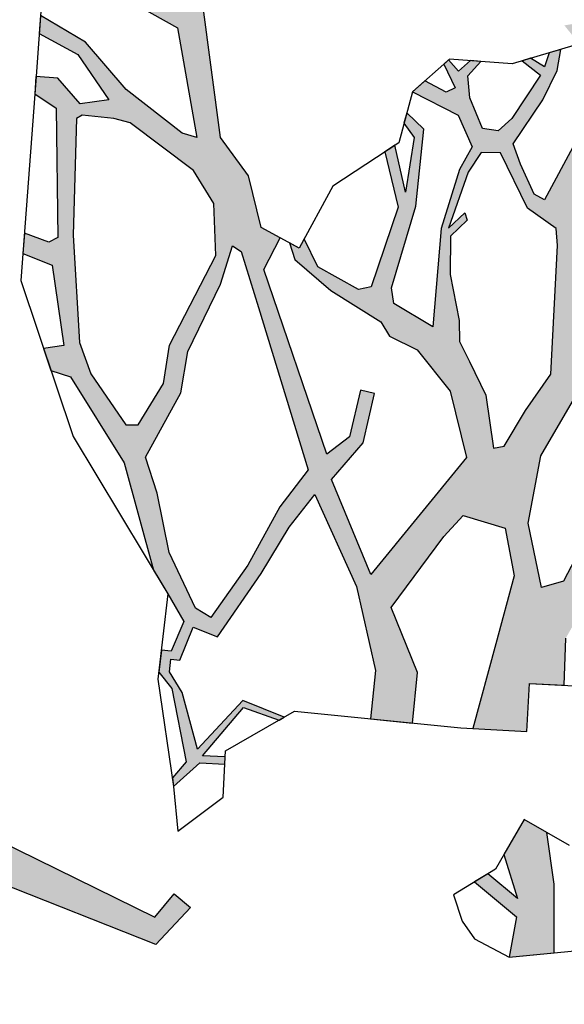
# Model space of a CAD drawing. Header units: feet. Extents: x 1377751 to 1381179, y 448542 to 452320.
# Tile 98 of 205: x 1377843.83 to 1377847.22, y 449584.79 to 449590.93. Entities that reach past the tile are written whole.
import ezdxf

# ---------------------------------------------------------------- set-up
doc = ezdxf.new("R2010")
doc.units = ezdxf.units.FT
doc.header["$MEASUREMENT"] = 0
doc.layers.add('MA- HONEY LOCUST TREE', color=3, linetype='Continuous')
doc.layers.add('VG_P_Cells', color=3, linetype='Continuous')

# ---------------------------------------------------------------- blocks, each defined once
blk = doc.blocks.new('HONEY LOCUST')
at = {"layer": 'MA- HONEY LOCUST TREE'}
h = blk.add_hatch(color=256, dxfattribs=at)
h.dxf.hatch_style = 1
edge = h.paths.add_edge_path()
edge.add_line((-0.0739, -1.8672), (-0.3499, -3.7288))
edge.add_line((-0.3499, -3.7288), (-0.5197, -4.0174))
edge.add_line((-0.5197, -4.0174), (-0.848, -4.4479))
edge.add_line((-0.848, -4.4479), (-1.1727, -4.3173))
edge.add_line((-1.1727, -4.3173), (-1.1798, -4.3834))
edge.add_line((-1.1798, -4.3834), (-0.8137, -4.5141))
edge.add_line((-0.8137, -4.5141), (-0.7278, -4.7715))
edge.add_line((-0.7278, -4.7715), (-0.6821, -4.7464))
edge.add_line((-0.6821, -4.7464), (-0.7444, -4.4834))
edge.add_line((-0.7444, -4.4834), (-0.385, -4.0085))
edge.add_line((-0.385, -4.0085), (-0.2402, -3.9179))
edge.add_line((-0.2402, -3.9179), (-0.149, -4.267))
edge.add_line((-0.149, -4.267), (-0.1753, -4.7631))
edge.add_line((-0.1753, -4.7631), (-0.0797, -5.1042))
edge.add_line((-0.0797, -5.1042), (-0.016, -5.0845))
edge.add_line((-0.016, -5.0845), (-0.1049, -4.7085))
edge.add_line((-0.1049, -4.7085), (-0.0491, -4.2073))
edge.add_line((-0.0491, -4.2073), (-0.1176, -3.719))
edge.add_line((-0.1176, -3.719), (-0.1348, -3.3831))
edge.add_line((-0.1348, -3.3831), (-0.0058, -3.071))
edge.add_line((-0.0058, -3.071), (0.0712, -1.9588))
edge.add_line((0.0712, -1.9588), (0.2566, -1.9273))
edge.add_line((0.2566, -1.9273), (0.2344, -1.797))
edge.add_line((0.2344, -1.797), (-0.0739, -1.8672))
edge = h.paths.add_edge_path()
edge.add_line((-4.3284, -3.6995), (-3.5514, -3.7098))
edge.add_line((-3.5514, -3.7098), (-3.2967, -3.5975))
edge.add_line((-3.2967, -3.5975), (-2.9766, -3.6167))
edge.add_line((-2.9766, -3.6167), (-2.1828, -3.0284))
edge.add_line((-2.1828, -3.0284), (-2.2138, -2.8553))
edge.add_line((-2.2138, -2.8553), (-2.4955, -2.9057))
edge.add_line((-2.4955, -2.9057), (-2.5706, -3.0314))
edge.add_line((-2.5706, -3.0314), (-2.6467, -2.986))
edge.add_line((-2.6467, -2.986), (-2.5397, -2.8065))
edge.add_line((-2.5397, -2.8065), (-2.2419, -2.7431))
edge.add_line((-2.2419, -2.7431), (-2.1256, -2.7872))
edge.add_line((-2.1256, -2.7872), (-2.0976, -2.9554))
edge.add_line((-2.0976, -2.9554), (-1.7769, -3.0354))
edge.add_line((-1.7769, -3.0354), (-1.8472, -3.3172))
edge.add_line((-1.8472, -3.3172), (-1.688, -3.3569))
edge.add_line((-1.688, -3.3569), (-1.5284, -3.1355))
edge.add_line((-1.5284, -3.1355), (-1.348, -3.1596))
edge.add_line((-1.348, -3.1596), (-1.1516, -3.3477))
edge.add_line((-1.1516, -3.3477), (-0.9231, -3.3437))
edge.add_line((-0.9231, -3.3437), (-0.7868, -3.584))
edge.add_line((-0.7868, -3.584), (-0.8306, -3.6088))
edge.add_line((-0.8306, -3.6088), (-0.9527, -3.4095))
edge.add_line((-0.9527, -3.4095), (-1.1209, -3.412))
edge.add_line((-1.1209, -3.412), (-1.1147, -3.8281))
edge.add_line((-1.1147, -3.8281), (-1.1836, -3.8292))
edge.add_line((-1.1836, -3.8292), (-1.1899, -3.4069))
edge.add_line((-1.1899, -3.4069), (-1.407, -3.2516))
edge.add_line((-1.407, -3.2516), (-1.5651, -3.412))
edge.add_line((-1.5651, -3.412), (-1.6311, -3.4789))
edge.add_line((-1.6311, -3.4789), (-1.8814, -3.4271))
edge.add_line((-1.8814, -3.4271), (-1.8825, -3.834))
edge.add_line((-1.8825, -3.834), (-1.8364, -3.9953))
edge.add_line((-1.8364, -3.9953), (-1.4161, -4.6173))
edge.add_line((-1.4161, -4.6173), (-1.3502, -4.6714))
edge.add_line((-1.3502, -4.6714), (-1.0121, -4.7134))
edge.add_line((-1.0121, -4.7134), (-1.0166, -4.7499))
edge.add_line((-1.0166, -4.7499), (-1.3181, -4.7124))
edge.add_line((-1.3181, -4.7124), (-1.3566, -5.0218))
edge.add_line((-1.3566, -5.0218), (-1.3927, -5.0173))
edge.add_line((-1.3927, -5.0173), (-1.3852, -4.7083))
edge.add_line((-1.3852, -4.7083), (-1.4588, -4.6525))
edge.add_line((-1.4588, -4.6525), (-1.8714, -4.1159))
edge.add_line((-1.8714, -4.1159), (-1.9021, -4.2139))
edge.add_line((-1.9021, -4.2139), (-1.9072, -4.4709))
edge.add_line((-1.9072, -4.4709), (-1.8807, -4.9297))
edge.add_line((-1.8807, -4.9297), (-1.7827, -5.0946))
edge.add_line((-1.7827, -5.0946), (-1.6893, -5.3365))
edge.add_line((-1.6893, -5.3365), (-1.6696, -5.7689))
edge.add_line((-1.6696, -5.7689), (-1.7221, -5.7538))
edge.add_line((-1.7221, -5.7538), (-1.7673, -5.3313))
edge.add_line((-1.7673, -5.3313), (-1.9111, -5.0687))
edge.add_line((-1.9111, -5.0687), (-2.0732, -5.1575))
edge.add_line((-2.0732, -5.1575), (-2.1534, -5.4092))
edge.add_line((-2.1534, -5.4092), (-2.2429, -5.7574))
edge.add_line((-2.2429, -5.7574), (-2.2456, -5.9873))
edge.add_line((-2.2456, -5.9873), (-2.3042, -5.997))
edge.add_line((-2.3042, -5.997), (-2.2913, -5.7625))
edge.add_line((-2.2913, -5.7625), (-2.6459, -5.7657))
edge.add_line((-2.6459, -5.7657), (-2.6462, -5.7285))
edge.add_line((-2.6462, -5.7285), (-2.3107, -5.7058))
edge.add_line((-2.3107, -5.7058), (-2.2783, -5.6701))
edge.add_line((-2.2783, -5.6701), (-2.2222, -5.4367))
edge.add_line((-2.2222, -5.4367), (-2.1096, -5.0473))
edge.add_line((-2.1096, -5.0473), (-2.0291, -4.8896))
edge.add_line((-2.0291, -4.8896), (-2.0515, -4.2425))
edge.add_line((-2.0515, -4.2425), (-2.105, -3.8861))
edge.add_line((-2.105, -3.8861), (-2.4828, -4.4385))
edge.add_line((-2.4828, -4.4385), (-2.5158, -4.6232))
edge.add_line((-2.5158, -4.6232), (-2.551, -5.0761))
edge.add_line((-2.551, -5.0761), (-2.7403, -5.4113))
edge.add_line((-2.7403, -5.4113), (-2.8442, -5.4352))
edge.add_line((-2.8442, -5.4352), (-2.7456, -5.3155))
edge.add_line((-2.7456, -5.3155), (-2.623, -5.0493))
edge.add_line((-2.623, -5.0493), (-2.6272, -4.6309))
edge.add_line((-2.6272, -4.6309), (-2.8312, -4.7518))
edge.add_line((-2.8312, -4.7518), (-3.1062, -4.8446))
edge.add_line((-3.1062, -4.8446), (-3.342, -5.0973))
edge.add_line((-3.342, -5.0973), (-3.5365, -5.0902))
edge.add_line((-3.5365, -5.0902), (-3.5327, -4.9856))
edge.add_line((-3.5327, -4.9856), (-3.3649, -4.9917))
edge.add_line((-3.3649, -4.9917), (-3.1394, -4.7267))
edge.add_line((-3.1394, -4.7267), (-2.8279, -4.6214))
edge.add_line((-2.8279, -4.6214), (-2.5912, -4.3463))
edge.add_line((-2.5912, -4.3463), (-2.1925, -3.6722))
edge.add_line((-2.1925, -3.6722), (-2.1709, -3.4219))
edge.add_line((-2.1709, -3.4219), (-2.4628, -3.3968))
edge.add_line((-2.4628, -3.3968), (-2.8188, -3.6808))
edge.add_line((-2.8188, -3.6808), (-2.9008, -4.0303))
edge.add_line((-2.9008, -4.0303), (-3.1301, -4.562))
edge.add_line((-3.1301, -4.562), (-3.1845, -4.688))
edge.add_line((-3.1845, -4.688), (-3.1995, -4.5577))
edge.add_line((-3.1995, -4.5577), (-3.0044, -4.0121))
edge.add_line((-3.0044, -4.0121), (-3.0044, -3.7479))
edge.add_line((-3.0044, -3.7479), (-3.3079, -3.7479))
edge.add_line((-3.3079, -3.7479), (-3.5203, -3.8605))
edge.add_line((-3.5203, -3.8605), (-3.9547, -4.6569))
edge.add_line((-3.9547, -4.6569), (-3.9887, -4.411))
edge.add_line((-3.9887, -4.411), (-3.6456, -3.8339))
edge.add_line((-3.6456, -3.8339), (-4.6598, -3.783))
edge.add_line((-4.6598, -3.783), (-4.5736, -3.6253))
edge.add_line((-4.5736, -3.6253), (-4.3284, -3.6995))
edge = h.paths.add_edge_path()
edge.add_line((-2.2062, 0.6265), (-2.1785, 0.765))
edge.add_line((-2.1785, 0.765), (-1.9428, 0.9912))
edge.add_line((-1.9428, 0.9912), (-1.6887, 0.9128))
edge.add_line((-1.6887, 0.9128), (-1.2728, 0.7004))
edge.add_line((-1.2728, 0.7004), (-1.1388, 0.4465))
edge.add_line((-1.1388, 0.4465), (-1.246, 0.3235))
edge.add_line((-1.246, 0.3235), (-1.4821, 0.1119))
edge.add_line((-1.4821, 0.1119), (-1.6538, 0.1166))
edge.add_line((-1.6538, 0.1166), (-1.7977, -0.0086))
edge.add_line((-1.7977, -0.0086), (-1.9879, -0.0735))
edge.add_line((-1.9879, -0.0735), (-2.0178, 0.0141))
edge.add_line((-2.0178, 0.0141), (-1.858, 0.1629))
edge.add_line((-1.858, 0.1629), (-1.5545, 0.4455))
edge.add_line((-1.5545, 0.4455), (-1.5239, 0.5459))
edge.add_line((-1.5239, 0.5459), (-1.5558, 0.63))
edge.add_line((-1.5558, 0.63), (-1.7941, 0.7665))
edge.add_line((-1.7941, 0.7665), (-1.9423, 0.7752))
edge.add_line((-1.9423, 0.7752), (-2.0929, 0.784))
edge.add_line((-2.0929, 0.784), (-2.2062, 0.6265))
edge = h.paths.add_edge_path()
edge.add_line((0.9611, 0.0759), (1.125, 0.3031))
edge.add_line((1.125, 0.3031), (1.4967, 0.0897))
edge.add_line((1.4967, 0.0897), (1.7515, -0.1113))
edge.add_line((1.7515, -0.1113), (1.7515, -0.2742))
edge.add_line((1.7515, -0.2742), (1.4993, -0.2742))
edge.add_line((1.4993, -0.2742), (1.3039, -0.0637))
edge.add_line((1.3039, -0.0637), (1.3438, -0.3009))
edge.add_line((1.3438, -0.3009), (1.2585, -0.3474))
edge.add_line((1.2585, -0.3474), (1.2019, -0.0118))
edge.add_line((1.2019, -0.0118), (0.9611, 0.0759))
edge = h.paths.add_edge_path()
edge.add_line((2.6009, 0.2556), (2.7389, 0.3728))
edge.add_line((2.7389, 0.3728), (3.255, 0.433))
edge.add_line((3.255, 0.433), (3.5024, 0.4114))
edge.add_line((3.5024, 0.4114), (3.6209, 0.45))
edge.add_line((3.6209, 0.45), (3.5893, 0.5029))
edge.add_line((3.5893, 0.5029), (3.4922, 0.4447))
edge.add_line((3.4922, 0.4447), (3.3052, 0.4757))
edge.add_line((3.3052, 0.4757), (3.3619, 0.5701))
edge.add_line((3.3619, 0.5701), (3.7523, 0.7026))
edge.add_line((3.7523, 0.7026), (3.9604, 0.8273))
edge.add_line((3.9604, 0.8273), (4.0411, 0.8434))
edge.add_line((4.0411, 0.8434), (3.9101, 0.8597))
edge.add_line((3.9101, 0.8597), (3.5551, 0.7297))
edge.add_line((3.5551, 0.7297), (3.2971, 0.6665))
edge.add_line((3.2971, 0.6665), (3.1164, 0.6223))
edge.add_line((3.1164, 0.6223), (2.7602, 0.5809))
edge.add_line((2.7602, 0.5809), (2.6009, 0.2556))
edge = h.paths.add_edge_path()
edge.add_line((-1.2042, 3.0237), (-1.0815, 3.2799))
edge.add_line((-1.0815, 3.2799), (-1.122, 4.0894))
edge.add_line((-1.122, 4.0894), (-1.614, 4.7439))
edge.add_line((-1.614, 4.7439), (-2.1599, 4.8865))
edge.add_line((-2.1599, 4.8865), (-2.1508, 4.9761))
edge.add_line((-2.1508, 4.9761), (-2.008, 4.9616))
edge.add_line((-2.008, 4.9616), (-1.8546, 4.9008))
edge.add_line((-1.8546, 4.9008), (-1.66, 4.8595))
edge.add_line((-1.66, 4.8595), (-1.6063, 4.8814))
edge.add_line((-1.6063, 4.8814), (-1.4937, 4.7877))
edge.add_line((-1.4937, 4.7877), (-1.44, 4.6895))
edge.add_line((-1.44, 4.6895), (-1.2145, 4.4891))
edge.add_line((-1.2145, 4.4891), (-1.2372, 4.8703))
edge.add_line((-1.2372, 4.8703), (-1.1778, 5.189))
edge.add_line((-1.1778, 5.189), (-1.0903, 5.1727))
edge.add_line((-1.0903, 5.1727), (-1.0825, 4.487))
edge.add_line((-1.0825, 4.487), (-0.8831, 4.0824))
edge.add_line((-0.8831, 4.0824), (-0.8645, 3.4912))
edge.add_line((-0.8645, 3.4912), (-0.771, 3.2422))
edge.add_line((-0.771, 3.2422), (-0.595, 3.2131))
edge.add_line((-0.595, 3.2131), (-0.4623, 3.482))
edge.add_line((-0.4623, 3.482), (-0.3725, 4.1303))
edge.add_line((-0.3725, 4.1303), (-0.4977, 4.6121))
edge.add_line((-0.4977, 4.6121), (-0.4625, 4.5596))
edge.add_line((-0.4625, 4.5596), (-0.1979, 4.7368))
edge.add_line((-0.1979, 4.7368), (-0.0409, 5.0256))
edge.add_line((-0.0409, 5.0256), (0.0159, 4.9947))
edge.add_line((0.0159, 4.9947), (-0.2084, 4.582))
edge.add_line((-0.2084, 4.582), (-0.2594, 4.3826))
edge.add_line((-0.2594, 4.3826), (-0.1965, 4.0411))
edge.add_line((-0.1965, 4.0411), (-0.2025, 3.5608))
edge.add_line((-0.2025, 3.5608), (-0.2771, 3.4242))
edge.add_line((-0.2771, 3.4242), (-0.3416, 3.0237))
edge.add_line((-0.3416, 3.0237), (-0.4774, 2.8801))
edge.add_line((-0.4774, 2.8801), (-0.9886, 3.1035))
edge.add_line((-0.9886, 3.1035), (-1.2042, 3.0237))
edge = h.paths.add_edge_path()
edge.add_line((-3.1825, -1.1034), (-3.697, -1.7083))
edge.add_line((-3.697, -1.7083), (-4.2084, -2.3094))
edge.add_line((-4.2084, -2.3094), (-4.5076, -2.4318))
edge.add_line((-4.5076, -2.4318), (-4.8236, -2.7912))
edge.add_line((-4.8236, -2.7912), (-5.0423, -2.9029))
edge.add_line((-5.0423, -2.9029), (-5.1007, -3.1408))
edge.add_line((-5.1007, -3.1408), (-5.7083, -3.746))
edge.add_line((-5.7083, -3.746), (-5.8243, -3.7051))
edge.add_line((-5.8243, -3.7051), (-5.667, -3.5256))
edge.add_line((-5.667, -3.5256), (-5.7205, -3.4787))
edge.add_line((-5.7205, -3.4787), (-5.2902, -3.0971))
edge.add_line((-5.2902, -3.0971), (-5.263, -2.8887))
edge.add_line((-5.263, -2.8887), (-6.0757, -3.109))
edge.add_line((-6.0757, -3.109), (-6.0724, -3.0221))
edge.add_line((-6.0724, -3.0221), (-5.6843, -2.9005))
edge.add_line((-5.6843, -2.9005), (-6.1201, -2.7601))
edge.add_line((-6.1201, -2.7601), (-6.0707, -2.6948))
edge.add_line((-6.0707, -2.6948), (-5.5917, -2.8275))
edge.add_line((-5.5917, -2.8275), (-5.0559, -2.6961))
edge.add_line((-5.0559, -2.6961), (-4.7889, -2.4811))
edge.add_line((-4.7889, -2.4811), (-5.4092, -2.4524))
edge.add_line((-5.4092, -2.4524), (-5.6076, -2.3574))
edge.add_line((-5.6076, -2.3574), (-5.9411, -2.3661))
edge.add_line((-5.9411, -2.3661), (-5.9442, -2.3438))
edge.add_line((-5.9442, -2.3438), (-5.6263, -2.3304))
edge.add_line((-5.6263, -2.3304), (-5.6469, -2.26))
edge.add_line((-5.6469, -2.26), (-5.601, -2.2635))
edge.add_line((-5.601, -2.2635), (-5.5708, -2.3132))
edge.add_line((-5.5708, -2.3132), (-5.433, -2.3667))
edge.add_line((-5.433, -2.3667), (-5.0904, -2.3476))
edge.add_line((-5.0904, -2.3476), (-5.2435, -2.2438))
edge.add_line((-5.2435, -2.2438), (-5.1716, -2.2366))
edge.add_line((-5.1716, -2.2366), (-4.9947, -2.3247))
edge.add_line((-4.9947, -2.3247), (-4.7055, -2.3532))
edge.add_line((-4.7055, -2.3532), (-4.4204, -2.1909))
edge.add_line((-4.4204, -2.1909), (-4.3179, -2.138))
edge.add_line((-4.3179, -2.138), (-4.2032, -1.9432))
edge.add_line((-4.2032, -1.9432), (-3.8368, -1.654))
edge.add_line((-3.8368, -1.654), (-3.2982, -1.0084))
edge.add_line((-3.2982, -1.0084), (-3.1825, -1.1034))
h = blk.add_hatch(color=256, dxfattribs=at)
h.dxf.hatch_style = 1
h.paths.add_polyline_path([(4.4069, -1.4215), (4.5518, -1.3197), (5.2269, -0.8439), (6.2059, -0.8633), (6.1629, -0.7847), (5.9077, -0.6997), (5.3706, -0.6986), (5.5243, -0.581), (5.5824, -0.4951), (5.4717, -0.3066), (5.4072, -0.4472), (5.2574, -0.2756), (5.1787, -0.281), (5.3751, -0.5157), (5.1353, -0.6719), (4.9765, -0.6763), (4.8738, -0.6267), (4.5651, -0.4773), (4.2716, -0.4381), (4.3981, -0.1919), (4.8298, -0.1754), (4.7774, -0.0959), (4.3268, -0.1077), (4.1225, -0.4381), (3.8951, -0.4556), (3.4359, -0.6215), (2.8565, -0.6163), (2.5989, -0.4773), (2.5012, -0.6698), (2.2327, -0.5335), (2.0795, -0.8354), (2.6081, -0.9762), (3.0316, -1.089), (3.2605, -1.2868), (3.1988, -1.5516), (3.0254, -1.591), (2.4788, -1.6529), (2.2099, -1.3068), (1.9215, -1.1761), (1.8131, -1.4154), (2.0887, -1.5402), (2.4823, -1.9054), (2.8492, -2.4164), (2.5927, -2.4525), (2.2549, -2.4589), (1.777, -2.4962), (1.7545, -2.6581), (1.5346, -2.6276), (1.5113, -2.679), (1.4398, -2.6466), (1.3668, -2.512), (1.1094, -2.2527), (1.513, -2.1611), (1.5518, -1.8864), (1.521, -1.9043), (1.4781, -2.1371), (1.0893, -2.2066), (1.1545, -2.0797), (1.1149, -2.0593), (1.0433, -2.1985), (0.8345, -2.2657), (0.8765, -2.2991), (1.005, -2.2751), (1.3569, -2.5814), (1.4043, -2.703), (1.531, -2.7579), (1.5558, -2.7008), (1.7558, -2.7268), (1.8552, -2.8984), (1.9382, -3.0494), (2.4252, -3.5426), (2.7203, -4.1019), (2.6935, -4.2256), (2.7896, -4.3344), (2.8691, -4.2341), (3.2648, -4.5477), (3.2367, -4.7421), (3.3502, -4.7972), (3.3785, -4.6371), (3.4315, -4.6045), (4.1245, -5.0166), (4.1331, -5.1769), (4.2311, -5.2245), (4.2902, -5.1025), (4.2216, -4.9002), (4.3314, -4.7596), (4.4791, -5.0682), (4.4729, -5.3418), (4.5742, -5.3909), (4.5713, -5.0645), (4.4436, -4.6976), (4.3824, -4.2602), (4.4041, -4.1668), (4.9347, -4.615), (4.9293, -5.0468), (5.0389, -5.3693), (5.121, -5.2001), (5.0496, -4.9375), (5.0477, -4.6457), (5.1859, -4.7768), (5.1514, -4.5586), (4.8152, -4.2992), (4.479, -4.0399), (4.3597, -3.7704), (4.1204, -3.5408), (4.1242, -3.4058), (3.901, -3.3944), (3.1035, -2.4772), (3.2686, -2.4097), (3.5541, -2.4964), (3.5802, -2.4105), (3.278, -2.3188), (2.9812, -2.3727), (2.5927, -1.866), (3.5208, -1.715), (3.8286, -2.0111), (3.9484, -2.3178), (3.9349, -2.5096), (3.9855, -2.6004), (3.9985, -2.9669), (4.0523, -3.2594), (4.126, -3.34), (4.1279, -3.2709), (4.1931, -3.2727), (4.086, -3.1115), (4.0893, -2.8224), (4.1432, -2.7619), (4.658, -2.8661), (4.9131, -3.1103), (4.9803, -3.0767), (4.7623, -2.8728), (5.0819, -2.9972), (5.1276, -3.0965), (5.1935, -3.1142), (5.1589, -2.971), (4.7182, -2.7724), (4.2024, -2.6489), (4.125, -2.5889), (4.1196, -2.3049), (4.6773, -2.5674), (5.0526, -2.6531), (5.2136, -2.6563), (5.3409, -2.8303), (5.3232, -3.1491), (5.4228, -3.1159), (5.4274, -2.9653), (5.4783, -2.9308), (5.5705, -3.0667), (5.6086, -3.054), (5.5788, -2.9642), (5.6733, -2.9328), (5.7013, -2.875), (5.5821, -2.9006), (5.4716, -2.8203), (5.3442, -2.6563), (5.3811, -2.5659), (5.4899, -2.5302), (5.812, -2.5114), (5.8332, -2.6543), (5.8731, -2.6167), (5.8705, -2.5156), (5.9612, -2.5335), (6.0153, -2.4825), (5.8894, -2.4362), (5.6874, -2.4201), (5.3568, -2.4435), (5.2706, -2.3406), (5.1519, -2.1741), (5.1541, -2.1009), (5.5574, -2.1127), (5.6837, -2.149), (6.1032, -2.3994), (6.1358, -2.3686), (6.164, -2.3174), (5.7131, -2.0691), (6.3233, -2.0283), (6.3746, -1.9351), (6.4487, -1.8005), (6.2831, -1.7093), (5.9386, -1.4677), (6.2334, -1.4015), (6.5224, -1.4426), (6.4902, -1.3835), (6.2301, -1.3486), (5.8404, -1.4194), (5.6293, -1.2883), (5.9105, -1.1362), (6.3448, -1.1176), (6.306, -1.0466), (5.8909, -1.0578), (5.469, -1.2517), (4.9727, -1.2728), (4.967, -1.3784), (5.5406, -1.4091), (6.2073, -1.7724), (6.1645, -1.9073), (5.6997, -1.9056), (5.1032, -1.8505)])
h.paths.add_polyline_path([(3.6556, -1.5996), (3.7005, -1.5476), (3.9589, -1.5441), (4.2348, -1.5217), (4.9484, -1.8883), (5.0358, -1.9484), (5.0561, -2.1666), (5.2684, -2.4841), (5.2106, -2.5886), (5.0651, -2.598), (4.7015, -2.5281), (4.8347, -2.4875), (4.8031, -2.4531), (4.6648, -2.4938), (4.4579, -2.3745), (4.2374, -2.1833), (4.1259, -2.1155), (4.0484, -1.9999), (3.9181, -1.8056)], flags=16)
h.paths.add_polyline_path([(3.3606, -1.1781), (3.0543, -0.9061), (3.1568, -0.8063), (4.5777, -0.8745), (4.8937, -0.8745), (4.9271, -0.9574), (4.4324, -1.1894), (4.1545, -1.3197), (3.7632, -1.3197)], flags=16)
h.paths.add_polyline_path([(3.7302, -0.6588), (3.9521, -0.5649), (4.2116, -0.5542), (4.5425, -0.5665), (4.9116, -0.703), (4.6041, -0.6852), (4.5988, -0.777), (4.3443, -0.7622), (4.2543, -0.7231), (3.9029, -0.7346)], flags=16)
h.paths.add_polyline_path([(2.9605, -2.5291), (3.6817, -3.3042), (3.9283, -3.5727), (3.9319, -3.6382), (3.6886, -3.5814), (3.2234, -3.5469), (2.9783, -3.4568), (2.5208, -3.4457), (2.3641, -3.2713), (2.081, -3.021), (1.8633, -2.7043), (1.8616, -2.5933), (2.2584, -2.5559), (2.6739, -2.5671)], flags=16)
h.paths.add_polyline_path([(2.9754, -3.5788), (3.1985, -3.6664), (3.8276, -3.6957), (4.1019, -3.8711), (4.2153, -4.083), (4.2764, -4.5724), (4.2475, -4.6731), (4.1671, -4.8544), (4.1306, -4.8747), (3.4912, -4.5282), (2.932, -4.1598), (2.7995, -4), (2.6351, -3.6526), (2.6719, -3.5861)], flags=16)
h.paths.add_polyline_path([(6.164, -2.3174), (6.1358, -2.3686), (6.1032, -2.3994), (6.1559, -2.5378), (6.2225, -2.4581)], flags=17)
for p, q in [((0.9611, 0.0759, 17.4963), (1.2137, 0.426, 17.4963)), ((0.9611, 0.0759, 17.4963), (1.125, 0.3031, 17.4963)), ((1.125, 0.3031, 17.4963), (1.4967, 0.0897, 17.4963)), ((0.9529, -0.1683, 17.4963), (0.9611, 0.0759, 17.4963)), ((1.2019, -0.0118, 17.4963), (0.9611, 0.0759, 17.4963)), ((1.4967, 0.0897, 17.4963), (1.7515, -0.1113, 17.4963)), ((1.7515, 0.0515, 17.4963), (1.7515, -0.1113, 17.4963)), ((1.2585, -0.3474, 17.4963), (1.2019, -0.0118, 17.4963)), ((1.4993, -0.2742, 17.4963), (1.3039, -0.0637, 17.4963)), ((1.3039, -0.0637, 17.4963), (1.3438, -0.3009, 17.4963)), ((1.7515, -0.1113, 17.4963), (1.7515, -0.2742, 17.4963)), ((1.7515, -0.1113, 17.4963), (1.7515, -0.2742, 17.4963)), ((1.01, -0.2904, 17.4963), (0.9529, -0.1683, 17.4963)), ((1.124, -0.4207, 17.4963), (1.01, -0.2904, 17.4963)), ((1.01, -0.2904, 17.4963), (1.01, -0.2904, 17.4963)), ((1.393, -0.2742, 17.4963), (1.124, -0.4207, 17.4963)), ((1.3438, -0.3009, 17.4963), (1.2585, -0.3474, 17.4963)), ((1.7515, -0.2742, 17.4963), (1.393, -0.2742, 17.4963)), ((1.7515, -0.2742, 17.4963), (1.4993, -0.2742, 17.4963)), ((2.5012, -0.6698, 17.4963), (2.6966, -0.2848, 17.4963)), ((2.5012, -0.6698, 17.4963), (2.5989, -0.4773, 17.4963)), ((2.5989, -0.4773, 17.4963), (2.8565, -0.6163, 17.4963)), ((2.0456, -0.9021, 17.4963), (2.2327, -0.5335, 17.4963)), ((2.0795, -0.8354, 17.4963), (2.2327, -0.5335, 17.4963)), ((2.2327, -0.5335, 17.4963), (2.5012, -0.6698, 17.4963)), ((2.2327, -0.5335, 17.4963), (2.5012, -0.6698, 17.4963)), ((2.6081, -0.9762, 17.4963), (2.0795, -0.8354, 17.4963)), ((3.1568, -0.8063, 17.4963), (3.0543, -0.9061, 17.4963)), ((4.5777, -0.8745, 17.4963), (3.1568, -0.8063, 17.4963)), ((1.6168, -1.8486, 17.4963), (2.0456, -0.9021, 17.4963)), ((3.0543, -0.9061, 17.4963), (3.3606, -1.1781, 17.4963)), ((3.0543, -0.9061, 17.4963), (3.0543, -0.9061, 17.4963)), ((3.0316, -1.089, 17.4963), (2.6081, -0.9762, 17.4963)), ((3.2605, -1.2868, 17.4963), (3.0316, -1.089, 17.4963)), ((1.8131, -1.4154, 17.4963), (1.9215, -1.1761, 17.4963)), ((1.9215, -1.1761, 17.4963), (2.2099, -1.3068, 17.4963)), ((3.3606, -1.1781, 17.4963), (3.7632, -1.3197, 17.4963)), ((3.1988, -1.5516, 17.4963), (3.2605, -1.2868, 17.4963)), ((2.2099, -1.3068, 17.4963), (2.4788, -1.6529, 17.4963)), ((3.7632, -1.3197, 17.4963), (4.1545, -1.3197, 17.4963)), ((2.0887, -1.5402, 17.4963), (1.8131, -1.4154, 17.4963)), ((3.9589, -1.5441, 17.4963), (4.2348, -1.5217, 17.4963)), ((4.2348, -1.5217, 17.4963), (4.9484, -1.8883, 17.4963)), ((2.4823, -1.9054, 17.4963), (2.0887, -1.5402, 17.4963)), ((2.4788, -1.6529, 17.4963), (3.0254, -1.591, 17.4963)), ((3.0254, -1.591, 17.4963), (3.1988, -1.5516, 17.4963)), ((3.6556, -1.5996, 17.4963), (3.7005, -1.5476, 17.4963)), ((3.7005, -1.5476, 17.4963), (3.9589, -1.5441, 17.4963)), ((3.9181, -1.8056, 17.4963), (3.6556, -1.5996, 17.4963)), ((3.6556, -1.5996, 17.4963), (3.6556, -1.5996, 17.4963)), ((3.5208, -1.715, 17.4963), (2.5927, -1.866, 17.4963)), ((3.8286, -2.0111, 17.4963), (3.5208, -1.715, 17.4963)), ((0.2344, -1.797, 17.4963), (-0.0739, -1.8672, 17.4963)), ((0.2566, -1.9273, 17.4963), (0.2344, -1.797, 17.4963)), ((4.0484, -1.9999, 17.4963), (3.9181, -1.8056, 17.4963)), ((-0.0739, -1.8672, 17.4963), (-0.3499, -3.7288, 17.4963)), ((-0.0739, -1.8672, 17.4963), (-0.0739, -1.8672, 17.4963)), ((1.1888, -2.0973, 17.4963), (1.6168, -1.8486, 17.4963)), ((1.5518, -1.8864, 17.4963), (1.513, -2.1611, 17.4963)), ((1.521, -1.9043, 17.4963), (1.5518, -1.8864, 17.4963)), ((2.5927, -1.866, 17.4963), (2.9812, -2.3727, 17.4963)), ((4.9484, -1.8883, 17.4963), (5.0358, -1.9484, 17.4963)), ((-0.0058, -3.071, 17.4963), (0.0712, -1.9588, 17.4963)), ((0.0712, -1.9588, 17.4963), (0.2566, -1.9273, 17.4963)), ((1.4781, -2.1371, 17.4963), (1.521, -1.9043, 17.4963)), ((2.8492, -2.4164, 17.4963), (2.4823, -1.9054, 17.4963)), ((5.0358, -1.9484, 17.4963), (5.0561, -2.1666, 17.4963)), ((0.606, -2.1037, 17.4963), (0.932, -1.9652, 17.4963)), ((0.932, -1.9652, 17.4963), (1.1888, -2.0973, 17.4963)), ((3.9484, -2.3178, 17.4963), (3.8286, -2.0111, 17.4963)), ((4.1259, -2.1155, 17.4963), (4.0484, -1.9999, 17.4963)), ((1.0433, -2.1985, 17.4963), (1.1149, -2.0593, 17.4963)), ((1.1545, -2.0797, 17.4963), (1.0893, -2.2066, 17.4963)), ((1.1149, -2.0593, 17.4963), (1.1545, -2.0797, 17.4963)), ((0.8345, -2.2657, 17.4963), (0.606, -2.1037, 17.4963)), ((1.0893, -2.2066, 17.4963), (1.4781, -2.1371, 17.4963)), ((4.2374, -2.1833, 17.4963), (4.1259, -2.1155, 17.4963)), ((5.1541, -2.1009, 17.4963), (5.1519, -2.1741, 17.4963)), ((5.5574, -2.1127, 17.4963), (5.1541, -2.1009, 17.4963)), ((0.8345, -2.2657, 17.4963), (1.0433, -2.1985, 17.4963)), ((1.513, -2.1611, 17.4963), (1.1094, -2.2527, 17.4963)), ((4.4579, -2.3745, 17.4963), (4.2374, -2.1833, 17.4963)), ((5.0561, -2.1666, 17.4963), (5.2684, -2.4841, 17.4963)), ((5.1519, -2.1741, 17.4963), (5.2706, -2.3406, 17.4963)), ((1.3626, -2.6849, 17.4963), (0.8345, -2.2657, 17.4963)), ((0.8765, -2.2991, 17.4963), (0.8345, -2.2657, 17.4963)), ((1.1094, -2.2527, 17.4963), (1.3668, -2.512, 17.4963)), ((1.005, -2.2751, 17.4963), (0.8765, -2.2991, 17.4963)), ((1.3569, -2.5814, 17.4963), (1.005, -2.2751, 17.4963)), ((2.9812, -2.3727, 17.4963), (3.278, -2.3188, 17.4963)), ((3.278, -2.3188, 17.4963), (3.5802, -2.4105, 17.4963)), ((3.9349, -2.5096, 17.4963), (3.9484, -2.3178, 17.4963)), ((4.6773, -2.5674, 17.4963), (4.1196, -2.3049, 17.4963)), ((4.1196, -2.3049, 17.4963), (4.125, -2.5889, 17.4963)), ((4.6648, -2.4938, 17.4963), (4.4579, -2.3745, 17.4963)), ((5.2706, -2.3406, 17.4963), (5.3568, -2.4435, 17.4963)), ((6.1358, -2.3686, 17.4963), (5.7866, -2.6983, 17.4963)), ((2.2549, -2.4589, 17.4963), (2.5927, -2.4525, 17.4963)), ((2.5927, -2.4525, 17.4963), (2.8492, -2.4164, 17.4963)), ((3.2686, -2.4097, 17.4963), (3.1035, -2.4772, 17.4963)), ((3.5541, -2.4964, 17.4963), (3.2686, -2.4097, 17.4963)), ((3.5802, -2.4105, 17.4963), (3.5541, -2.4964, 17.4963)), ((4.8031, -2.4531, 17.4963), (4.6648, -2.4938, 17.4963)), ((4.8347, -2.4875, 17.4963), (4.8031, -2.4531, 17.4963)), ((5.3568, -2.4435, 17.4963), (5.6874, -2.4201, 17.4963)), ((5.6874, -2.4201, 17.4963), (5.8894, -2.4362, 17.4963)), ((5.8894, -2.4362, 17.4963), (6.0153, -2.4825, 17.4963)), ((1.3668, -2.512, 17.4963), (1.4398, -2.6466, 17.4963)), ((1.7545, -2.6581, 17.4963), (1.777, -2.4962, 17.4963)), ((1.777, -2.4962, 17.4963), (2.2549, -2.4589, 17.4963)), ((3.1035, -2.4772, 17.4963), (3.901, -3.3944, 17.4963)), ((3.9855, -2.6004, 17.4963), (3.9349, -2.5096, 17.4963)), ((4.7015, -2.5281, 17.4963), (4.8347, -2.4875, 17.4963)), ((5.2684, -2.4841, 17.4963), (5.2106, -2.5886, 17.4963)), ((5.812, -2.5114, 17.4963), (5.4899, -2.5302, 17.4963)), ((5.8332, -2.6543, 17.4963), (5.812, -2.5114, 17.4963)), ((6.0153, -2.4825, 17.4963), (5.9612, -2.5335, 17.4963)), ((2.2584, -2.5559, 17.4963), (1.8616, -2.5933, 17.4963)), ((2.6739, -2.5671, 17.4963), (2.2584, -2.5559, 17.4963)), ((2.9605, -2.5291, 17.4963), (2.6739, -2.5671, 17.4963)), ((3.6817, -3.3042, 17.4963), (2.9605, -2.5291, 17.4963)), ((5.0526, -2.6531, 17.4963), (4.6773, -2.5674, 17.4963)), ((5.0651, -2.598, 17.4963), (4.7015, -2.5281, 17.4963)), ((5.3811, -2.5659, 17.4963), (5.3442, -2.6563, 17.4963)), ((5.4899, -2.5302, 17.4963), (5.3811, -2.5659, 17.4963)), ((5.9612, -2.5335, 17.4963), (5.8705, -2.5156, 17.4963)), ((5.8705, -2.5156, 17.4963), (5.8731, -2.6167, 17.4963)), ((1.4043, -2.703, 17.4963), (1.3569, -2.5814, 17.4963)), ((1.5113, -2.679, 17.4963), (1.5346, -2.6276, 17.4963)), ((1.5346, -2.6276, 17.4963), (1.7545, -2.6581, 17.4963)), ((1.8616, -2.5933, 17.4963), (1.8633, -2.7043, 17.4963)), ((3.9985, -2.9669, 17.4963), (3.9855, -2.6004, 17.4963)), ((4.125, -2.5889, 17.4963), (4.2024, -2.6489, 17.4963)), ((5.2106, -2.5886, 17.4963), (5.0651, -2.598, 17.4963)), ((5.8731, -2.6167, 17.4963), (5.8332, -2.6543, 17.4963)), ((1.8552, -2.8984, 17.4963), (1.3626, -2.6849, 17.4963)), ((1.4398, -2.6466, 17.4963), (1.5113, -2.679, 17.4963)), ((4.2024, -2.6489, 17.4963), (4.7182, -2.7724, 17.4963)), ((5.2136, -2.6563, 17.4963), (5.0526, -2.6531, 17.4963)), ((5.3409, -2.8303, 17.4963), (5.2136, -2.6563, 17.4963)), ((5.3442, -2.6563, 17.4963), (5.4716, -2.8203, 17.4963)), ((5.7866, -2.6983, 17.4963), (5.6159, -3.0516, 17.4963)), ((1.531, -2.7579, 17.4963), (1.4043, -2.703, 17.4963)), ((1.5558, -2.7008, 17.4963), (1.531, -2.7579, 17.4963)), ((1.7558, -2.7268, 17.4963), (1.5558, -2.7008, 17.4963)), ((1.8552, -2.8984, 17.4963), (1.7558, -2.7268, 17.4963)), ((1.8633, -2.7043, 17.4963), (2.081, -3.021, 17.4963)), ((4.1432, -2.7619, 17.4963), (4.0893, -2.8224, 17.4963)), ((4.658, -2.8661, 17.4963), (4.1432, -2.7619, 17.4963)), ((4.7182, -2.7724, 17.4963), (5.1589, -2.971, 17.4963)), ((5.4716, -2.8203, 17.4963), (5.5821, -2.9006, 17.4963)), ((4.0893, -2.8224, 17.4963), (4.086, -3.1115, 17.4963)), ((4.9131, -3.1103, 17.4963), (4.658, -2.8661, 17.4963)), ((5.0819, -2.9972, 17.4963), (4.7623, -2.8728, 17.4963)), ((4.7623, -2.8728, 17.4963), (4.9803, -3.0767, 17.4963)), ((5.3232, -3.1491, 17.4963), (5.3409, -2.8303, 17.4963)), ((5.5821, -2.9006, 17.4963), (5.7013, -2.875, 17.4963)), ((5.7013, -2.875, 17.4963), (5.6733, -2.9328, 17.4963)), ((2.4057, -3.9, 17.4963), (1.8552, -2.8984, 17.4963)), ((1.9382, -3.0494, 17.4963), (1.8552, -2.8984, 17.4963)), ((5.4783, -2.9308, 17.4963), (5.4274, -2.9653, 17.4963)), ((5.5705, -3.0667, 17.4963), (5.4783, -2.9308, 17.4963)), ((5.6733, -2.9328, 17.4963), (5.5788, -2.9642, 17.4963)), ((4.0523, -3.2594, 17.4963), (3.9985, -2.9669, 17.4963)), ((5.1276, -3.0965, 17.4963), (5.0819, -2.9972, 17.4963)), ((5.1589, -2.971, 17.4963), (5.1935, -3.1142, 17.4963)), ((5.4274, -2.9653, 17.4963), (5.4228, -3.1159, 17.4963)), ((5.5788, -2.9642, 17.4963), (5.6086, -3.054, 17.4963)), ((2.4252, -3.5426, 17.4963), (1.9382, -3.0494, 17.4963)), ((2.081, -3.021, 17.4963), (2.3641, -3.2713, 17.4963)), ((5.0061, -3.0638, 17.4963), (4.567, -3.2831, 17.4963)), ((5.3232, -3.1491, 17.4963), (5.0061, -3.0638, 17.4963)), ((5.6159, -3.0516, 17.4963), (5.3232, -3.1491, 17.4963)), ((5.6086, -3.054, 17.4963), (5.5705, -3.0667, 17.4963)), ((4.086, -3.1115, 17.4963), (4.1931, -3.2727, 17.4963)), ((4.9803, -3.0767, 17.4963), (4.9131, -3.1103, 17.4963)), ((5.1935, -3.1142, 17.4963), (5.1276, -3.0965, 17.4963)), ((5.4228, -3.1159, 17.4963), (5.3232, -3.1491, 17.4963)), ((2.3641, -3.2713, 17.4963), (2.5208, -3.4457, 17.4963)), ((3.9283, -3.5727, 17.4963), (3.6817, -3.3042, 17.4963)), ((4.126, -3.34, 17.4963), (4.0523, -3.2594, 17.4963)), ((4.1279, -3.2709, 17.4963), (4.1204, -3.5408, 17.4963)), ((4.1279, -3.2709, 17.4963), (4.126, -3.34, 17.4963)), ((4.567, -3.2831, 17.4963), (4.1279, -3.2709, 17.4963)), ((4.1931, -3.2727, 17.4963), (4.1279, -3.2709, 17.4963)), ((3.901, -3.3944, 17.4963), (4.1242, -3.4058, 17.4963)), ((4.1242, -3.4058, 17.4963), (4.1204, -3.5408, 17.4963)), ((2.5208, -3.4457, 17.4963), (2.9783, -3.4568, 17.4963)), ((2.5208, -3.4457, 17.4963), (2.5208, -3.4457, 17.4963)), ((2.9783, -3.4568, 17.4963), (3.2234, -3.5469, 17.4963)), ((2.7203, -4.1019, 17.4963), (2.4252, -3.5426, 17.4963)), ((3.2234, -3.5469, 17.4963), (3.6886, -3.5814, 17.4963)), ((4.1204, -3.5408, 17.4963), (4.3597, -3.7704, 17.4963)), ((4.1204, -3.5408, 17.4963), (4.3597, -3.7704, 17.4963)), ((2.6351, -3.6526, 17.4963), (2.6719, -3.5861, 17.4963)), ((2.6719, -3.5861, 17.4963), (2.9754, -3.5788, 17.4963)), ((2.9754, -3.5788, 17.4963), (3.1985, -3.6664, 17.4963)), ((3.6886, -3.5814, 17.4963), (3.9319, -3.6382, 17.4963)), ((3.9319, -3.6382, 17.4963), (3.9283, -3.5727, 17.4963)), ((2.7995, -4, 17.4963), (2.6351, -3.6526, 17.4963)), ((2.6351, -3.6526, 17.4963), (2.6351, -3.6526, 17.4963)), ((3.1985, -3.6664, 17.4963), (3.8276, -3.6957, 17.4963)), ((3.8276, -3.6957, 17.4963), (4.1019, -3.8711, 17.4963)), ((4.3597, -3.7704, 17.4963), (4.479, -4.0399, 17.4963)), ((4.3597, -3.7704, 17.4963), (4.479, -4.0399, 17.4963)), ((3.0849, -4.6685, 17.4963), (2.4057, -3.9, 17.4963)), ((4.1019, -3.8711, 17.4963), (4.2153, -4.083, 17.4963)), ((2.932, -4.1598, 17.4963), (2.7995, -4, 17.4963)), ((4.479, -4.0399, 17.4963), (5.1514, -4.5586, 17.4963)), ((4.479, -4.0399, 17.4963), (4.8152, -4.2992, 17.4963)), ((2.6935, -4.2256, 17.4963), (2.7203, -4.1019, 17.4963)), ((4.2153, -4.083, 17.4963), (4.2764, -4.5724, 17.4963)), ((3.4912, -4.5282, 17.4963), (2.932, -4.1598, 17.4963)), ((4.4041, -4.1668, 17.4963), (4.3824, -4.2602, 17.4963)), ((4.9347, -4.615, 17.4963), (4.4041, -4.1668, 17.4963)), ((2.7896, -4.3344, 17.4963), (2.6935, -4.2256, 17.4963)), ((2.8691, -4.2341, 17.4963), (2.7896, -4.3344, 17.4963)), ((3.2648, -4.5477, 17.4963), (2.8691, -4.2341, 17.4963)), ((4.3824, -4.2602, 17.4963), (4.4436, -4.6976, 17.4963)), ((4.8152, -4.2992, 17.4963), (5.1514, -4.5586, 17.4963)), ((4.1306, -4.8747, 17.4963), (3.4912, -4.5282, 17.4963)), ((3.2367, -4.7421, 17.4963), (3.2648, -4.5477, 17.4963)), ((4.2764, -4.5724, 17.4963), (4.2475, -4.6731, 17.4963)), ((3.3785, -4.6371, 17.4963), (3.3502, -4.7972, 17.4963)), ((3.4315, -4.6045, 17.4963), (3.3785, -4.6371, 17.4963)), ((4.1245, -5.0166, 17.4963), (3.4315, -4.6045, 17.4963)), ((4.9293, -5.0468, 17.4963), (4.9347, -4.615, 17.4963)), ((4.2065, -5.2125, 17.4963), (3.0849, -4.6685, 17.4963)), ((4.2475, -4.6731, 17.4963), (4.1671, -4.8544, 17.4963)), ((4.4436, -4.6976, 17.4963), (4.5713, -5.0645, 17.4963)), ((3.3502, -4.7972, 17.4963), (3.2367, -4.7421, 17.4963)), ((4.3314, -4.7596, 17.4963), (4.2216, -4.9002, 17.4963)), ((4.4791, -5.0682, 17.4963), (4.3314, -4.7596, 17.4963)), ((4.1671, -4.8544, 17.4963), (4.1306, -4.8747, 17.4963)), ((4.2216, -4.9002, 17.4963), (4.2902, -5.1025, 17.4963)), ((4.1331, -5.1769, 17.4963), (4.1245, -5.0166, 17.4963)), ((4.4729, -5.3418, 17.4963), (4.4791, -5.0682, 17.4963)), ((4.5713, -5.0645, 17.4963), (4.5742, -5.3909, 17.4963)), ((4.2902, -5.1025, 17.4963), (4.2311, -5.2245, 17.4963)), ((4.2311, -5.2245, 17.4963), (4.1331, -5.1769, 17.4963)), ((4.9419, -5.5692, 17.4963), (4.2065, -5.2125, 17.4963)), ((4.5742, -5.3909, 17.4963), (4.4729, -5.3418, 17.4963))]:
    blk.add_line(p, q, dxfattribs=at)

msp = doc.modelspace()

# ---------------------------------------------------------------- block references
at = {"layer": 'VG_P_Cells', "xscale": -1, "rotation": 239.9083355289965}
msp.add_blockref('HONEY LOCUST', (1377846.3275, 449584.2924), dxfattribs=at)

doc.saveas('drawing.dxf')
